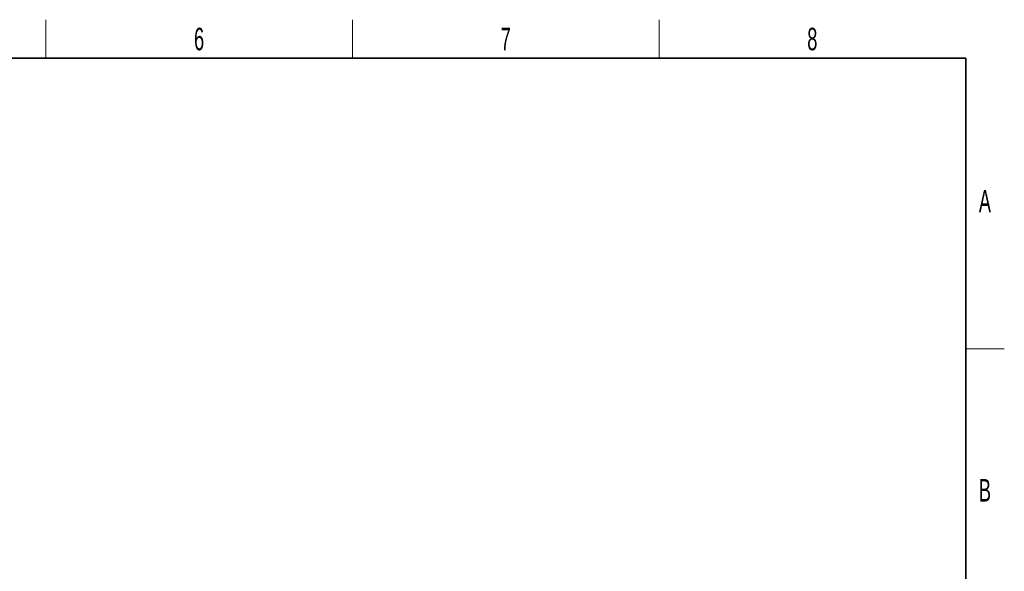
# Model space of a CAD drawing. Header units: millimetres. Extents: x 5 to 418, y 2 to 292.
# Tile 11 of 11: x 261 to 414, y 203 to 288. Entities that reach past the tile are written whole.
import ezdxf

# ---------------------------------------------------------------- set-up
doc = ezdxf.new("R2010")
doc.units = ezdxf.units.MM
doc.layers.add('SLD-0', color=7, linetype='Continuous')
doc.styles.add('SLDTEXTSTYLE0', font='TXT', dxfattribs={"width": 0.605})

msp = doc.modelspace()

# ---------------------------------------------------------------- linework, layer by layer
at = {"layer": 'SLD-0', "lineweight": 18}
for p, q in [((264.75, 282.5), (264.75, 288.5)), ((312.5, 282.5), (312.5, 288.5)), ((360.25, 282.5), (360.25, 288.5)), ((408, 237.25), (414, 237.25))]:
    msp.add_line(p, q, dxfattribs=at)
at = {"layer": 'SLD-0', "lineweight": 35}
for p, q in [((408, 282.5), (26, 282.5)), ((408, 12), (408, 282.5))]:
    msp.add_line(p, q, dxfattribs=at)

# ---------------------------------------------------------------- texts
at = {"layer": 'SLD-0', "char_height": 3.5, "attachment_point": 2, "style": 'SLDTEXTSTYLE0'}
for s, insert in [('6', (288.6027, 287.243)), ('7', (336.3527, 287.243)), ('8', (384.1027, 287.243)), ('A', (410.9816, 262.0011)), ('B', (410.9816, 217.0011))]:
    msp.add_mtext(s, dxfattribs=dict(at, insert=insert))

doc.saveas('drawing.dxf')
